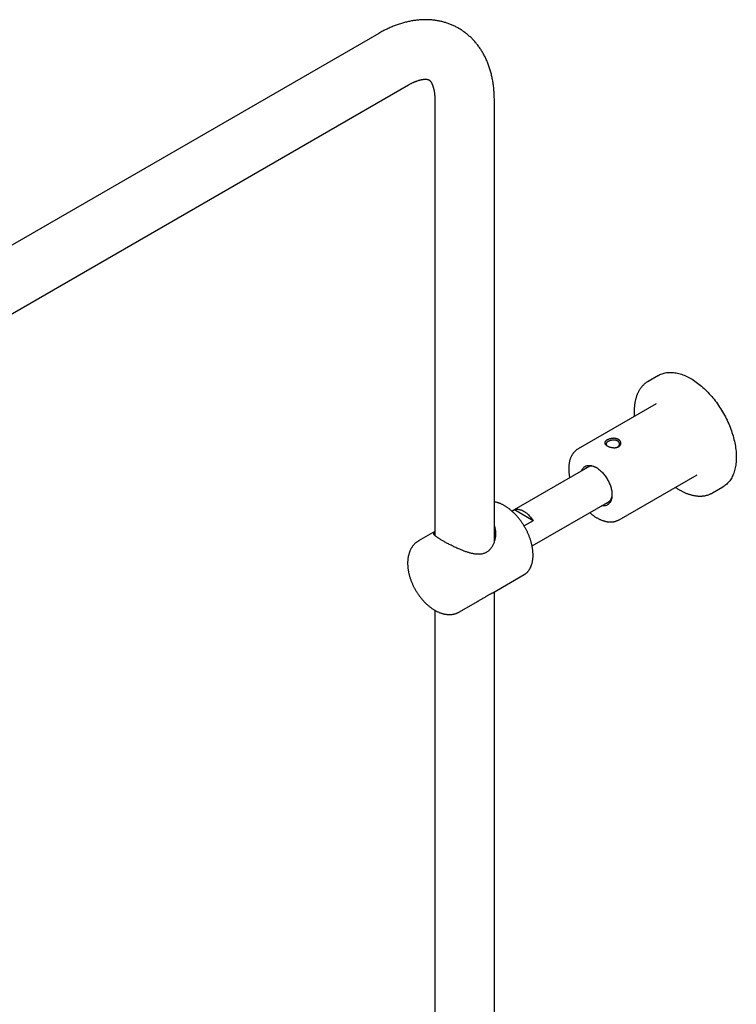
# Model space of a CAD drawing. Header units: millimetres. Extents: x 8 to 1577, y 12 to 2534.
# Tile 33 of 66: x 1274 to 1488, y 924 to 1218. Entities that reach past the tile are written whole.
import ezdxf

# ---------------------------------------------------------------- set-up
doc = ezdxf.new("R2010")
doc.units = ezdxf.units.MM

msp = doc.modelspace()

# ---------------------------------------------------------------- linework, layer by layer
at = {"color": 7, "linetype": 'Continuous', "lineweight": 30}
for p, q in [((1381.17, 1213.97), (1176.11, 1095.59)), ((1185.01, 1080.17), (1390.07, 1198.55)), ((1397.93, 1194.01), (1397.93, 1063.77)), ((1415.73, 1062), (1415.73, 1194.01)), ((1464.88, 1111.66), (1461.7, 1109.82)), ((1464.14, 1103.15), (1440.8, 1089.68)), ((1440.8, 1089.68), (1440.81, 1089.68)), ((1444.25, 1084.45), (1421.01, 1071.04)), ((1453.05, 1068.46), (1476.39, 1081.93)), ((1480.95, 1076.48), (1484.13, 1078.32)), ((1427.01, 1060.64), (1450.25, 1074.06)), ((1421.02, 1071.03), (1421.71, 1071.42)), ((1427.32, 1068.18), (1421.71, 1071.42)), ((1427.32, 1068.18), (1424.62, 1066.63)), ((1397.93, 1064.93), (1393.06, 1062.12)), ((1415.25, 1046.64), (1424.63, 1052.05)), ((1424.62, 1052.05), (1424.63, 1052.05)), ((1415.73, 755.19), (1415.73, 1046.92)), ((1405.31, 1040.9), (1410.67, 1043.99)), ((1397.93, 1041.38), (1397.93, 755.17))]:
    msp.add_line(p, q, dxfattribs=at)
at = {"color": 7, "linetype": 'Continuous', "lineweight": 30, "flags": 128}
for points in [[(1464.88, 1111.66), (1464.99, 1111.72), (1465.28, 1111.87), (1465.58, 1112.01), (1465.89, 1112.13), (1466.21, 1112.24), (1466.54, 1112.33), (1466.87, 1112.41), (1467.21, 1112.47), (1467.55, 1112.52), (1467.9, 1112.55), (1468.26, 1112.56), (1468.62, 1112.56), (1468.99, 1112.54), (1469.37, 1112.51), (1469.74, 1112.46), (1470.12, 1112.4), (1470.51, 1112.32), (1470.9, 1112.23), (1471.29, 1112.12), (1471.69, 1111.99), (1472.08, 1111.86), (1472.48, 1111.7), (1472.89, 1111.53), (1473.29, 1111.35), (1473.69, 1111.15), (1474.1, 1110.94), (1474.5, 1110.71)], [(1474.5, 1110.71), (1474.91, 1110.47), (1475.31, 1110.21), (1475.72, 1109.95), (1476.12, 1109.66), (1476.52, 1109.37), (1476.92, 1109.06), (1477.32, 1108.74), (1477.72, 1108.41), (1478.11, 1108.07), (1478.5, 1107.71), (1478.88, 1107.34), (1479.27, 1106.97), (1479.64, 1106.58), (1480.02, 1106.18), (1480.38, 1105.77), (1480.75, 1105.35), (1481.1, 1104.93), (1481.46, 1104.49), (1481.8, 1104.05), (1482.14, 1103.59), (1482.47, 1103.13), (1482.8, 1102.67), (1483.11, 1102.19), (1483.42, 1101.71), (1483.73, 1101.23), (1484.02, 1100.73), (1484.31, 1100.24), (1484.58, 1099.74), (1484.85, 1099.23), (1485.11, 1098.72), (1485.36, 1098.21), (1485.6, 1097.69), (1485.83, 1097.17), (1486.05, 1096.65), (1486.26, 1096.13), (1486.46, 1095.61), (1486.65, 1095.09), (1486.82, 1094.56), (1486.99, 1094.04), (1487.15, 1093.52), (1487.29, 1093), (1487.42, 1092.48), (1487.55, 1091.96), (1487.66, 1091.45), (1487.75, 1090.94), (1487.84, 1090.43), (1487.92, 1089.93), (1487.98, 1089.43), (1488.03, 1088.93), (1488.07, 1088.44), (1488.1, 1087.96), (1488.11, 1087.49), (1488.12, 1087.02), (1488.11, 1086.55), (1488.09, 1086.1), (1488.05, 1085.65), (1488.01, 1085.21), (1487.95, 1084.78), (1487.88, 1084.36), (1487.8, 1083.95), (1487.71, 1083.55), (1487.6, 1083.15), (1487.49, 1082.77), (1487.36, 1082.4), (1487.22, 1082.04), (1487.07, 1081.69), (1486.91, 1081.36), (1486.74, 1081.03), (1486.55, 1080.72), (1486.36, 1080.42), (1486.15, 1080.14), (1485.94, 1079.86), (1485.72, 1079.6), (1485.48, 1079.36), (1485.24, 1079.13), (1484.98, 1078.91), (1484.72, 1078.7), (1484.45, 1078.51), (1484.16, 1078.34), (1484.13, 1078.32)], [(1461.48, 1109.69), (1461.66, 1109.8), (1461.93, 1109.95)], [(1441.79, 1083.03), (1441.81, 1083.09), (1441.9, 1083.3), (1442, 1083.49), (1442.11, 1083.67), (1442.23, 1083.84), (1442.36, 1083.99), (1442.5, 1084.13), (1442.65, 1084.26), (1442.81, 1084.37), (1442.98, 1084.47), (1443.16, 1084.55), (1443.34, 1084.62), (1443.53, 1084.67), (1443.73, 1084.71), (1443.94, 1084.73), (1444.15, 1084.73), (1444.37, 1084.72), (1444.59, 1084.7), (1444.81, 1084.66), (1445.04, 1084.6), (1445.27, 1084.53), (1445.51, 1084.44), (1445.74, 1084.34), (1445.98, 1084.22), (1446.22, 1084.09)], [(1446.22, 1084.09), (1446.46, 1083.95), (1446.7, 1083.79), (1446.93, 1083.62), (1447.17, 1083.43), (1447.4, 1083.24), (1447.63, 1083.03), (1447.85, 1082.81), (1448.07, 1082.58), (1448.29, 1082.34), (1448.5, 1082.09), (1448.71, 1081.83), (1448.91, 1081.57), (1449.1, 1081.29), (1449.28, 1081.01), (1449.46, 1080.73), (1449.63, 1080.44), (1449.79, 1080.14), (1449.94, 1079.84), (1450.08, 1079.54), (1450.21, 1079.23), (1450.33, 1078.92), (1450.44, 1078.62), (1450.54, 1078.31), (1450.63, 1078), (1450.71, 1077.7), (1450.77, 1077.4), (1450.83, 1077.1), (1450.87, 1076.8), (1450.9, 1076.51), (1450.92, 1076.23), (1450.92, 1075.95), (1450.92, 1075.68), (1450.9, 1075.41), (1450.87, 1075.16), (1450.83, 1074.91), (1450.77, 1074.67), (1450.71, 1074.45), (1450.63, 1074.23), (1450.54, 1074.03), (1450.44, 1073.83), (1450.33, 1073.65), (1450.21, 1073.49), (1450.08, 1073.33), (1449.94, 1073.19), (1449.79, 1073.07), (1449.63, 1072.95), (1449.46, 1072.86), (1449.28, 1072.77), (1449.1, 1072.71), (1448.91, 1072.65), (1448.71, 1072.62), (1448.5, 1072.6), (1448.29, 1072.59), (1448.07, 1072.6), (1447.85, 1072.63), (1447.79, 1072.64)], [(1421.71, 1071.42), (1421.88, 1071.49), (1422.06, 1071.54), (1422.25, 1071.58), (1422.45, 1071.6), (1422.65, 1071.61), (1422.85, 1071.6), (1423.06, 1071.57), (1423.28, 1071.53), (1423.5, 1071.47), (1423.72, 1071.4), (1423.95, 1071.31), (1424.17, 1071.21), (1424.4, 1071.09), (1424.63, 1070.96), (1424.85, 1070.82), (1425.08, 1070.66), (1425.3, 1070.49), (1425.52, 1070.3), (1425.74, 1070.11), (1425.96, 1069.9), (1426.17, 1069.68), (1426.38, 1069.45), (1426.58, 1069.22), (1426.77, 1068.97), (1426.96, 1068.72), (1427.14, 1068.45), (1427.32, 1068.18)]]:
    msp.add_lwpolyline(points, dxfattribs=at)
at = {"color": 7, "linetype": 'Continuous', "lineweight": 30}
for centre, radius, start, end in [((1444.82, 1081.86), 2.64, 53.39, 136.7533), ((1448.24, 1075.89), 2.7, 284.22, 5.626), ((1477.74, 1082.04), 6.42, 297.6761, 302.3947)]:
    msp.add_arc(centre, radius, start, end, dxfattribs=at)
for points, knots in [([(1415.73, 1194.01), (1415.73, 1194.14), (1415.73, 1194.5), (1415.72, 1195.09), (1415.69, 1195.78), (1415.65, 1196.46), (1415.6, 1197.14), (1415.53, 1197.82), (1415.45, 1198.48), (1415.36, 1199.14), (1415.25, 1199.8), (1415.13, 1200.44), (1414.99, 1201.08), (1414.85, 1201.71), (1414.68, 1202.33), (1414.51, 1202.95), (1414.32, 1203.55), (1414.12, 1204.14), (1413.91, 1204.73), (1413.68, 1205.3), (1413.45, 1205.86), (1413.2, 1206.41), (1412.94, 1206.95), (1412.66, 1207.48), (1412.38, 1207.99), (1412.08, 1208.5), (1411.78, 1208.99), (1411.46, 1209.47), (1411.13, 1209.94), (1410.79, 1210.4), (1410.44, 1210.84), (1410.08, 1211.28), (1409.71, 1211.7), (1409.33, 1212.1), (1408.95, 1212.5), (1408.55, 1212.88), (1408.14, 1213.25), (1407.73, 1213.6), (1407.3, 1213.95), (1406.87, 1214.27), (1406.43, 1214.59), (1405.98, 1214.89), (1405.53, 1215.18), (1405.06, 1215.46), (1404.59, 1215.72), (1404.11, 1215.97), (1403.63, 1216.21), (1403.14, 1216.43), (1402.64, 1216.64), (1402.13, 1216.83), (1401.62, 1217.01), (1401.1, 1217.18), (1400.58, 1217.33), (1400.05, 1217.47), (1399.52, 1217.59), (1398.98, 1217.7), (1398.43, 1217.79), (1397.88, 1217.87), (1397.33, 1217.94), (1396.77, 1217.99), (1396.2, 1218.03), (1395.63, 1218.05), (1395.06, 1218.05), (1394.48, 1218.05), (1393.9, 1218.02), (1393.31, 1217.98), (1392.72, 1217.93), (1392.13, 1217.86), (1391.53, 1217.77), (1390.94, 1217.67), (1390.33, 1217.56), (1389.73, 1217.42), (1389.12, 1217.28), (1388.52, 1217.12), (1387.91, 1216.94), (1387.3, 1216.74), (1386.69, 1216.54), (1386.07, 1216.31), (1385.46, 1216.07), (1384.85, 1215.82), (1384.24, 1215.55), (1383.63, 1215.27), (1383.02, 1214.97), (1382.41, 1214.66), (1381.8, 1214.32), (1381.38, 1214.09), (1381.17, 1213.97)], [0, 0, 0, 0, 0.007144, 0.020125, 0.033108, 0.04608, 0.059037, 0.071974, 0.084887, 0.09777, 0.110619, 0.123428, 0.136193, 0.148907, 0.161567, 0.174169, 0.186707, 0.199178, 0.211579, 0.223908, 0.236162, 0.248341, 0.260442, 0.272467, 0.284414, 0.296286, 0.308084, 0.319809, 0.331464, 0.343051, 0.354574, 0.366035, 0.377438, 0.388788, 0.400087, 0.411339, 0.42255, 0.433723, 0.444863, 0.455973, 0.467059, 0.478125, 0.489176, 0.500215, 0.511249, 0.522279, 0.533311, 0.544348, 0.555396, 0.566459, 0.577541, 0.588648, 0.599782, 0.610949, 0.622153, 0.633399, 0.64469, 0.65603, 0.667423, 0.678872, 0.690382, 0.701955, 0.713594, 0.725301, 0.737079, 0.748929, 0.760852, 0.77285, 0.784922, 0.797068, 0.809287, 0.821578, 0.833938, 0.846365, 0.858857, 0.871409, 0.884017, 0.896678, 0.909386, 0.922138, 0.934927, 0.94775, 0.960601, 0.973477, 0.986371, 1, 1, 1, 1]), ([(1390.07, 1198.55), (1390.13, 1198.59), (1390.29, 1198.68), (1390.57, 1198.83), (1390.88, 1199), (1391.19, 1199.15), (1391.5, 1199.3), (1391.79, 1199.43), (1392.08, 1199.55), (1392.36, 1199.66), (1392.63, 1199.76), (1392.9, 1199.85), (1393.15, 1199.93), (1393.4, 1200), (1393.63, 1200.06), (1393.86, 1200.11), (1394.07, 1200.15), (1394.28, 1200.18), (1394.47, 1200.21), (1394.65, 1200.23), (1394.83, 1200.24), (1394.99, 1200.25), (1395.14, 1200.25), (1395.28, 1200.25), (1395.41, 1200.24), (1395.53, 1200.23), (1395.64, 1200.21), (1395.74, 1200.19), (1395.83, 1200.17), (1395.92, 1200.15), (1396, 1200.12), (1396.07, 1200.09), (1396.15, 1200.05), (1396.22, 1200.01), (1396.29, 1199.96), (1396.35, 1199.91), (1396.42, 1199.85), (1396.48, 1199.79), (1396.55, 1199.71), (1396.62, 1199.63), (1396.69, 1199.53), (1396.76, 1199.42), (1396.84, 1199.3), (1396.92, 1199.17), (1397, 1199.02), (1397.07, 1198.87), (1397.15, 1198.7), (1397.23, 1198.52), (1397.3, 1198.32), (1397.37, 1198.11), (1397.44, 1197.89), (1397.51, 1197.66), (1397.57, 1197.42), (1397.63, 1197.16), (1397.69, 1196.89), (1397.74, 1196.6), (1397.78, 1196.31), (1397.82, 1196), (1397.86, 1195.68), (1397.89, 1195.35), (1397.91, 1195), (1397.92, 1194.65), (1397.93, 1194.32), (1397.93, 1194.1), (1397.93, 1194.01)], [0, 0, 0, 0, 0.007589, 0.021959, 0.036295, 0.050601, 0.064879, 0.079133, 0.093369, 0.107593, 0.121811, 0.13603, 0.150259, 0.164506, 0.178785, 0.193109, 0.207494, 0.221961, 0.236529, 0.251226, 0.266081, 0.281131, 0.296417, 0.311991, 0.327918, 0.344276, 0.361169, 0.378732, 0.39715, 0.416692, 0.437776, 0.461106, 0.488058, 0.521847, 0.548328, 0.571412, 0.592119, 0.611175, 0.629041, 0.646012, 0.663941, 0.681079, 0.69759, 0.713611, 0.729244, 0.744566, 0.759637, 0.774507, 0.789214, 0.803791, 0.818266, 0.832661, 0.846997, 0.86129, 0.875553, 0.8898, 0.90404, 0.918282, 0.932531, 0.946794, 0.961077, 0.975385, 0.989722, 1, 1, 1, 1]), ([(1461.47, 1109.68), (1461.46, 1109.68), (1461.36, 1109.62), (1461.18, 1109.5), (1460.92, 1109.3), (1460.67, 1109.1), (1460.43, 1108.88), (1460.19, 1108.65), (1459.97, 1108.41), (1459.75, 1108.15), (1459.54, 1107.88), (1459.34, 1107.6), (1459.16, 1107.31), (1458.98, 1107.01), (1458.81, 1106.69), (1458.65, 1106.37), (1458.5, 1106.03), (1458.37, 1105.69), (1458.24, 1105.33), (1458.12, 1104.96), (1458.02, 1104.59), (1457.92, 1104.2), (1457.84, 1103.81), (1457.77, 1103.4), (1457.7, 1102.99), (1457.65, 1102.57), (1457.61, 1102.15), (1457.59, 1101.71), (1457.57, 1101.27), (1457.56, 1100.83), (1457.57, 1100.38), (1457.58, 1099.92), (1457.6, 1099.59), (1457.62, 1099.41), (1457.62, 1099.39)], [0, 0, 0, 0, 0.001825, 0.03437, 0.066922, 0.099493, 0.132094, 0.164733, 0.197419, 0.23016, 0.262959, 0.29582, 0.328744, 0.361731, 0.39478, 0.427887, 0.461049, 0.494262, 0.527519, 0.560816, 0.594148, 0.62751, 0.660896, 0.694302, 0.727724, 0.761158, 0.7946, 0.828049, 0.861501, 0.894953, 0.928405, 0.961854, 0.9953, 1, 1, 1, 1]), ([(1452.69, 1090.22), (1452.63, 1090.2), (1452.5, 1090.15), (1452.3, 1090.09), (1452.08, 1090.05), (1451.83, 1090.02), (1451.55, 1090.01), (1451.23, 1090.03), (1450.92, 1090.07), (1450.61, 1090.13), (1450.31, 1090.21), (1450.03, 1090.3), (1449.76, 1090.41), (1449.52, 1090.54), (1449.31, 1090.67), (1449.13, 1090.81), (1448.98, 1090.95), (1448.87, 1091.1), (1448.79, 1091.26), (1448.76, 1091.41), (1448.77, 1091.55), (1448.8, 1091.68), (1448.86, 1091.8), (1448.94, 1091.91), (1449.04, 1092.02), (1449.16, 1092.13), (1449.31, 1092.23), (1449.47, 1092.33), (1449.64, 1092.43), (1449.84, 1092.51), (1450.04, 1092.59), (1450.26, 1092.66), (1450.51, 1092.72), (1450.8, 1092.77), (1451.11, 1092.81), (1451.42, 1092.83), (1451.73, 1092.81), (1452.03, 1092.78), (1452.31, 1092.71), (1452.58, 1092.62), (1452.82, 1092.51), (1453.03, 1092.37), (1453.21, 1092.22), (1453.36, 1092.04), (1453.47, 1091.85), (1453.54, 1091.65), (1453.58, 1091.44), (1453.57, 1091.25), (1453.54, 1091.08), (1453.48, 1090.93), (1453.4, 1090.79), (1453.3, 1090.65), (1453.18, 1090.53), (1453.03, 1090.41), (1452.88, 1090.31), (1452.75, 1090.25), (1452.69, 1090.22)], [0, 0, 0, 0, 0.015519, 0.031292, 0.046886, 0.062548, 0.083503, 0.104233, 0.125102, 0.145897, 0.166628, 0.18763, 0.208525, 0.229246, 0.250125, 0.270888, 0.291758, 0.312603, 0.333382, 0.354343, 0.375057, 0.39058, 0.406287, 0.421904, 0.437478, 0.453172, 0.468774, 0.484556, 0.500179, 0.515703, 0.531489, 0.547094, 0.562742, 0.583598, 0.604444, 0.625246, 0.64604, 0.666753, 0.687719, 0.708608, 0.729312, 0.750164, 0.77093, 0.791632, 0.812605, 0.833377, 0.854286, 0.875021, 0.890549, 0.906205, 0.921843, 0.9374, 0.953052, 0.968663, 0.984416, 1, 1, 1, 1]), ([(1449.92, 1091.93), (1449.85, 1091.9), (1449.7, 1091.82), (1449.55, 1091.72), (1449.45, 1091.63), (1449.38, 1091.57), (1449.33, 1091.51), (1449.27, 1091.44), (1449.23, 1091.36), (1449.19, 1091.27), (1449.17, 1091.19), (1449.17, 1091.13), (1449.17, 1091.1), (1449.17, 1091.06), (1449.18, 1091.03), (1449.19, 1090.99), (1449.2, 1090.96), (1449.21, 1090.92), (1449.23, 1090.88), (1449.26, 1090.83), (1449.3, 1090.77), (1449.35, 1090.72), (1449.43, 1090.64), (1449.52, 1090.56), (1449.6, 1090.5), (1449.63, 1090.49)], [0, 0, 0, 0, 0.089997, 0.187255, 0.228256, 0.270445, 0.313827, 0.358409, 0.404194, 0.471315, 0.538477, 0.560884, 0.583295, 0.605712, 0.628133, 0.65056, 0.672993, 0.699168, 0.728458, 0.760866, 0.796394, 0.835043, 0.876815, 0.962604, 1, 1, 1, 1]), ([(1452.41, 1090.13), (1452.43, 1090.13), (1452.47, 1090.15), (1452.53, 1090.18), (1452.61, 1090.23), (1452.7, 1090.29), (1452.8, 1090.37), (1452.91, 1090.47), (1453.01, 1090.59), (1453.08, 1090.71), (1453.12, 1090.81), (1453.14, 1090.89), (1453.16, 1090.97), (1453.17, 1091.06), (1453.17, 1091.18), (1453.16, 1091.3), (1453.12, 1091.43), (1453.06, 1091.56), (1452.99, 1091.68), (1452.92, 1091.77), (1452.86, 1091.82), (1452.82, 1091.87), (1452.76, 1091.92), (1452.69, 1091.97), (1452.58, 1092.04), (1452.45, 1092.11), (1452.28, 1092.18), (1452.11, 1092.23), (1451.94, 1092.26), (1451.75, 1092.28), (1451.54, 1092.3), (1451.31, 1092.29), (1451.11, 1092.28), (1450.96, 1092.26), (1450.85, 1092.24), (1450.74, 1092.22), (1450.59, 1092.18), (1450.41, 1092.13), (1450.22, 1092.06), (1450.06, 1092), (1449.97, 1091.95), (1449.92, 1091.93)], [0, 0, 0, 0, 0.009889, 0.024475, 0.039909, 0.063823, 0.089578, 0.117183, 0.154294, 0.194315, 0.211151, 0.228455, 0.247826, 0.271821, 0.294594, 0.329824, 0.361663, 0.390112, 0.426417, 0.455098, 0.464438, 0.47427, 0.493048, 0.512266, 0.531932, 0.565703, 0.60075, 0.632498, 0.65906, 0.690143, 0.725748, 0.765876, 0.799909, 0.819159, 0.837646, 0.85537, 0.872331, 0.911377, 0.945666, 0.975204, 1, 1, 1, 1]), ([(1440.81, 1089.68), (1440.8, 1089.68), (1440.71, 1089.63), (1440.55, 1089.52), (1440.32, 1089.37), (1440.11, 1089.2), (1439.91, 1089.02), (1439.71, 1088.82), (1439.53, 1088.62), (1439.35, 1088.4), (1439.18, 1088.17), (1439.02, 1087.92), (1438.88, 1087.67), (1438.74, 1087.41), (1438.61, 1087.13), (1438.5, 1086.84), (1438.39, 1086.55), (1438.3, 1086.24), (1438.22, 1085.92), (1438.15, 1085.6), (1438.09, 1085.26), (1438.04, 1084.92), (1438.01, 1084.57), (1437.98, 1084.22), (1437.97, 1083.86), (1437.97, 1083.49), (1437.98, 1083.12), (1438.01, 1082.74), (1438.04, 1082.36), (1438.09, 1081.97), (1438.14, 1081.58), (1438.2, 1081.25), (1438.24, 1081.06), (1438.25, 1080.99)], [0, 0, 0, 0, 0.00468, 0.03679, 0.068896, 0.10103, 0.133232, 0.165535, 0.197972, 0.230569, 0.263349, 0.296325, 0.329507, 0.362897, 0.396489, 0.430275, 0.464239, 0.498363, 0.532626, 0.567006, 0.601482, 0.636033, 0.67064, 0.705286, 0.739957, 0.774639, 0.809322, 0.843995, 0.878655, 0.913296, 0.947916, 0.982513, 1, 1, 1, 1]), ([(1469.87, 1078.17), (1469.88, 1078.16), (1470.02, 1078.06), (1470.3, 1077.88), (1470.68, 1077.64), (1470.94, 1077.49), (1471.07, 1077.41)], [0, 0, 0, 0, 0.03461, 0.35688, 0.679208, 1, 1, 1, 1]), ([(1471.07, 1077.41), (1471.14, 1077.37), (1471.34, 1077.26), (1471.67, 1077.08), (1472.06, 1076.88), (1472.45, 1076.69), (1472.84, 1076.52), (1473.22, 1076.36), (1473.61, 1076.22), (1474, 1076.09), (1474.38, 1075.97), (1474.76, 1075.86), (1475.14, 1075.77), (1475.51, 1075.7), (1475.88, 1075.64), (1476.25, 1075.59), (1476.62, 1075.56), (1476.98, 1075.54), (1477.33, 1075.53), (1477.68, 1075.55), (1478.03, 1075.57), (1478.37, 1075.61), (1478.7, 1075.66), (1479.03, 1075.73), (1479.35, 1075.81), (1479.66, 1075.91), (1479.97, 1076.02), (1480.27, 1076.14), (1480.52, 1076.25), (1480.66, 1076.33), (1480.71, 1076.35)], [0, 0, 0, 0, 0.019702, 0.057051, 0.094405, 0.13176, 0.169114, 0.206463, 0.243805, 0.281137, 0.318453, 0.355751, 0.393024, 0.430267, 0.467475, 0.504641, 0.541759, 0.578824, 0.615829, 0.65277, 0.689642, 0.726443, 0.763171, 0.799828, 0.836414, 0.872936, 0.909398, 0.945809, 0.98218, 1, 1, 1, 1]), ([(1424.62, 1052.05), (1424.64, 1052.06), (1424.74, 1052.11), (1424.9, 1052.22), (1425.12, 1052.38), (1425.32, 1052.54), (1425.52, 1052.72), (1425.7, 1052.91), (1425.88, 1053.12), (1426.05, 1053.33), (1426.2, 1053.56), (1426.35, 1053.8), (1426.49, 1054.05), (1426.62, 1054.31), (1426.74, 1054.59), (1426.84, 1054.87), (1426.94, 1055.16), (1427.03, 1055.47), (1427.1, 1055.78), (1427.16, 1056.1), (1427.22, 1056.43), (1427.26, 1056.77), (1427.29, 1057.11), (1427.3, 1057.46), (1427.31, 1057.82), (1427.31, 1058.18), (1427.29, 1058.55), (1427.27, 1058.92), (1427.23, 1059.3), (1427.18, 1059.69), (1427.12, 1060.07), (1427.05, 1060.46), (1426.97, 1060.85), (1426.87, 1061.25), (1426.77, 1061.64), (1426.66, 1062.04), (1426.54, 1062.43), (1426.4, 1062.83), (1426.26, 1063.23), (1426.11, 1063.63), (1425.95, 1064.02), (1425.78, 1064.41), (1425.6, 1064.81), (1425.41, 1065.19), (1425.21, 1065.58), (1425, 1065.96), (1424.79, 1066.34), (1424.57, 1066.71), (1424.34, 1067.08), (1424.1, 1067.44), (1423.86, 1067.8), (1423.61, 1068.15), (1423.35, 1068.49), (1423.09, 1068.83), (1422.82, 1069.16), (1422.55, 1069.48), (1422.27, 1069.79), (1421.99, 1070.09), (1421.7, 1070.39), (1421.41, 1070.67), (1421.11, 1070.95), (1420.81, 1071.21), (1420.51, 1071.47), (1420.21, 1071.71), (1419.9, 1071.94), (1419.59, 1072.16), (1419.28, 1072.37), (1418.97, 1072.56), (1418.65, 1072.75), (1418.34, 1072.92), (1418.03, 1073.07), (1417.71, 1073.22), (1417.4, 1073.35), (1417.09, 1073.47), (1416.78, 1073.57), (1416.47, 1073.66), (1416.16, 1073.73), (1415.92, 1073.78), (1415.78, 1073.8), (1415.73, 1073.81)], [0, 0, 0, 0, 0.003769, 0.016526, 0.029283, 0.04205, 0.054836, 0.067651, 0.0805, 0.09339, 0.106324, 0.119305, 0.132333, 0.145405, 0.158519, 0.171672, 0.184859, 0.198075, 0.211315, 0.224575, 0.23785, 0.251136, 0.264431, 0.27773, 0.291032, 0.304334, 0.317634, 0.330932, 0.344226, 0.357516, 0.370801, 0.384082, 0.397359, 0.41063, 0.423897, 0.437159, 0.450418, 0.463672, 0.476923, 0.490171, 0.503416, 0.516659, 0.5299, 0.543138, 0.556376, 0.569613, 0.58285, 0.596086, 0.609323, 0.62256, 0.635799, 0.649039, 0.662281, 0.675525, 0.688772, 0.702022, 0.715275, 0.728532, 0.741794, 0.75506, 0.768331, 0.781607, 0.794889, 0.808175, 0.821468, 0.834766, 0.848069, 0.861376, 0.874689, 0.888004, 0.901321, 0.914639, 0.927955, 0.941266, 0.954569, 0.967861, 0.981137, 0.994393, 1, 1, 1, 1]), ([(1444.25, 1070.6), (1444.32, 1070.54), (1444.48, 1070.4), (1444.75, 1070.17), (1445.06, 1069.93), (1445.37, 1069.7), (1445.68, 1069.48), (1446, 1069.27), (1446.32, 1069.08), (1446.64, 1068.9), (1446.96, 1068.73), (1447.28, 1068.57), (1447.6, 1068.43), (1447.92, 1068.3), (1448.24, 1068.19), (1448.56, 1068.09), (1448.88, 1068), (1449.19, 1067.93), (1449.51, 1067.88), (1449.81, 1067.83), (1450.12, 1067.81), (1450.42, 1067.8), (1450.72, 1067.8), (1451.01, 1067.82), (1451.3, 1067.86), (1451.58, 1067.9), (1451.85, 1067.97), (1452.12, 1068.05), (1452.38, 1068.14), (1452.63, 1068.24), (1452.85, 1068.35), (1452.99, 1068.43), (1453.05, 1068.46)], [0, 0, 0, 0, 0.022106, 0.056769, 0.091459, 0.126178, 0.160925, 0.195698, 0.230493, 0.265306, 0.300133, 0.334963, 0.369784, 0.404584, 0.439347, 0.474054, 0.508687, 0.543221, 0.577635, 0.611905, 0.646009, 0.679927, 0.713642, 0.747144, 0.780429, 0.813499, 0.846362, 0.879036, 0.911544, 0.943912, 0.976176, 1, 1, 1, 1]), ([(1415.73, 1066.67), (1415.76, 1066.59), (1415.84, 1066.35), (1415.93, 1065.94), (1416.02, 1065.43), (1416.07, 1064.89), (1416.09, 1064.31), (1416.06, 1063.72), (1416, 1063.15), (1415.9, 1062.63), (1415.79, 1062.16), (1415.65, 1061.71), (1415.48, 1061.27), (1415.29, 1060.85), (1415.07, 1060.44), (1414.82, 1060.05), (1414.54, 1059.68), (1414.23, 1059.36), (1413.91, 1059.07), (1413.68, 1058.9), (1413.57, 1058.82)], [0, 0, 0, 0, 0.030042, 0.086717, 0.14748, 0.211587, 0.275936, 0.345669, 0.415686, 0.470913, 0.525266, 0.579765, 0.632447, 0.685292, 0.737367, 0.791752, 0.846423, 0.897997, 0.949898, 1, 1, 1, 1]), ([(1413.57, 1058.82), (1413.46, 1058.76), (1413.24, 1058.62), (1412.87, 1058.45), (1412.46, 1058.31), (1412.01, 1058.21), (1411.55, 1058.14), (1411.1, 1058.12), (1410.69, 1058.13), (1410.3, 1058.16), (1409.91, 1058.21), (1409.52, 1058.28), (1409.11, 1058.36), (1408.71, 1058.45), (1408.3, 1058.56), (1407.87, 1058.69), (1407.43, 1058.83), (1406.98, 1058.99), (1406.52, 1059.16), (1406.06, 1059.34), (1405.59, 1059.53), (1405.08, 1059.74), (1404.54, 1059.98), (1403.95, 1060.25), (1403.36, 1060.53), (1402.79, 1060.81), (1402.24, 1061.09), (1401.71, 1061.37), (1401.2, 1061.64), (1400.72, 1061.91), (1400.28, 1062.16), (1399.88, 1062.39), (1399.52, 1062.61), (1399.19, 1062.82), (1398.91, 1063), (1398.68, 1063.17), (1398.47, 1063.32), (1398.29, 1063.46), (1398.12, 1063.59), (1397.98, 1063.72), (1397.87, 1063.84), (1397.77, 1063.95), (1397.7, 1064.05), (1397.64, 1064.14), (1397.61, 1064.23), (1397.59, 1064.32), (1397.58, 1064.41), (1397.6, 1064.49), (1397.63, 1064.58), (1397.7, 1064.68), (1397.8, 1064.79), (1397.89, 1064.87), (1397.93, 1064.9)], [0, 0, 0, 0, 0.018013, 0.036134, 0.057689, 0.079409, 0.101286, 0.123293, 0.140464, 0.157724, 0.175025, 0.192471, 0.209951, 0.227571, 0.245222, 0.262947, 0.282279, 0.301616, 0.320993, 0.340458, 0.359968, 0.379606, 0.40447, 0.429448, 0.454562, 0.479819, 0.504017, 0.528366, 0.552889, 0.577587, 0.600316, 0.623191, 0.644776, 0.666482, 0.687404, 0.70554, 0.723739, 0.74162, 0.759554, 0.778019, 0.796534, 0.813069, 0.829671, 0.846304, 0.863052, 0.879829, 0.896719, 0.913636, 0.930615, 0.954681, 0.97756, 1, 1, 1, 1]), ([(1393.06, 1062.12), (1393.02, 1062.09), (1392.89, 1062.02), (1392.68, 1061.88), (1392.44, 1061.71), (1392.2, 1061.52), (1391.98, 1061.32), (1391.77, 1061.11), (1391.56, 1060.89), (1391.37, 1060.65), (1391.19, 1060.4), (1391.01, 1060.15), (1390.85, 1059.88), (1390.69, 1059.6), (1390.55, 1059.31), (1390.42, 1059.01), (1390.3, 1058.7), (1390.2, 1058.37), (1390.1, 1058.04), (1390.02, 1057.7), (1389.95, 1057.35), (1389.89, 1057), (1389.84, 1056.63), (1389.81, 1056.26), (1389.79, 1055.88), (1389.79, 1055.5), (1389.79, 1055.11), (1389.81, 1054.72), (1389.84, 1054.33), (1389.88, 1053.93), (1389.94, 1053.53), (1390.01, 1053.13), (1390.08, 1052.72), (1390.17, 1052.32), (1390.28, 1051.92), (1390.39, 1051.51), (1390.51, 1051.11), (1390.65, 1050.71), (1390.79, 1050.3), (1390.94, 1049.91), (1391.11, 1049.51), (1391.28, 1049.11), (1391.46, 1048.72), (1391.66, 1048.33), (1391.86, 1047.95), (1392.07, 1047.57), (1392.28, 1047.2), (1392.51, 1046.83), (1392.75, 1046.46), (1392.99, 1046.1), (1393.24, 1045.75), (1393.49, 1045.41), (1393.76, 1045.07), (1394.03, 1044.74), (1394.31, 1044.42), (1394.59, 1044.1), (1394.88, 1043.8), (1395.18, 1043.5), (1395.48, 1043.21), (1395.78, 1042.94), (1396.1, 1042.67), (1396.41, 1042.41), (1396.73, 1042.17), (1397.06, 1041.93), (1397.39, 1041.71), (1397.72, 1041.5), (1398.06, 1041.31), (1398.4, 1041.12), (1398.74, 1040.96), (1399.08, 1040.8), (1399.43, 1040.66), (1399.77, 1040.54), (1400.12, 1040.43), (1400.46, 1040.33), (1400.8, 1040.26), (1401.14, 1040.19), (1401.48, 1040.15), (1401.82, 1040.12), (1402.15, 1040.11), (1402.47, 1040.11), (1402.79, 1040.13), (1403.11, 1040.16), (1403.42, 1040.21), (1403.72, 1040.27), (1404.02, 1040.35), (1404.31, 1040.44), (1404.59, 1040.55), (1404.87, 1040.67), (1405.1, 1040.78), (1405.25, 1040.87), (1405.3, 1040.9)], [0, 0, 0, 0, 0.005208, 0.015513, 0.025815, 0.036129, 0.046469, 0.056849, 0.067283, 0.077782, 0.08836, 0.099026, 0.109791, 0.120663, 0.131647, 0.142747, 0.153964, 0.165296, 0.176739, 0.188285, 0.199925, 0.211648, 0.22344, 0.235289, 0.247181, 0.259105, 0.271049, 0.283003, 0.294958, 0.306906, 0.318843, 0.330765, 0.342671, 0.354559, 0.366428, 0.378278, 0.39011, 0.401925, 0.413724, 0.425509, 0.437281, 0.449042, 0.460794, 0.472539, 0.484279, 0.496016, 0.507752, 0.51949, 0.53123, 0.542975, 0.554727, 0.566489, 0.578262, 0.590048, 0.601849, 0.613667, 0.625505, 0.637363, 0.649242, 0.661145, 0.673071, 0.685021, 0.696994, 0.708989, 0.721003, 0.733032, 0.745072, 0.757114, 0.769148, 0.781163, 0.793148, 0.805088, 0.81697, 0.828778, 0.840499, 0.85212, 0.86363, 0.875023, 0.886293, 0.897439, 0.908462, 0.919366, 0.930158, 0.940847, 0.951443, 0.961957, 0.972403, 0.982793, 0.99314, 1, 1, 1, 1]), ([(1410.67, 1043.99), (1410.74, 1044.04), (1410.95, 1044.16), (1411.29, 1044.36), (1411.7, 1044.6), (1412.12, 1044.85), (1412.54, 1045.1), (1412.95, 1045.35), (1413.35, 1045.58), (1413.72, 1045.79), (1414.06, 1045.98), (1414.38, 1046.16), (1414.66, 1046.31), (1414.9, 1046.44), (1415.09, 1046.55), (1415.2, 1046.61), (1415.25, 1046.64)], [0, 0, 0, 0, 0.038056, 0.108041, 0.177, 0.255476, 0.334423, 0.413949, 0.494082, 0.572349, 0.651211, 0.730679, 0.810672, 0.877807, 0.945089, 1, 1, 1, 1])]:
    msp.add_open_spline(points, degree=3, knots=knots, dxfattribs=at)

doc.saveas('drawing.dxf')
